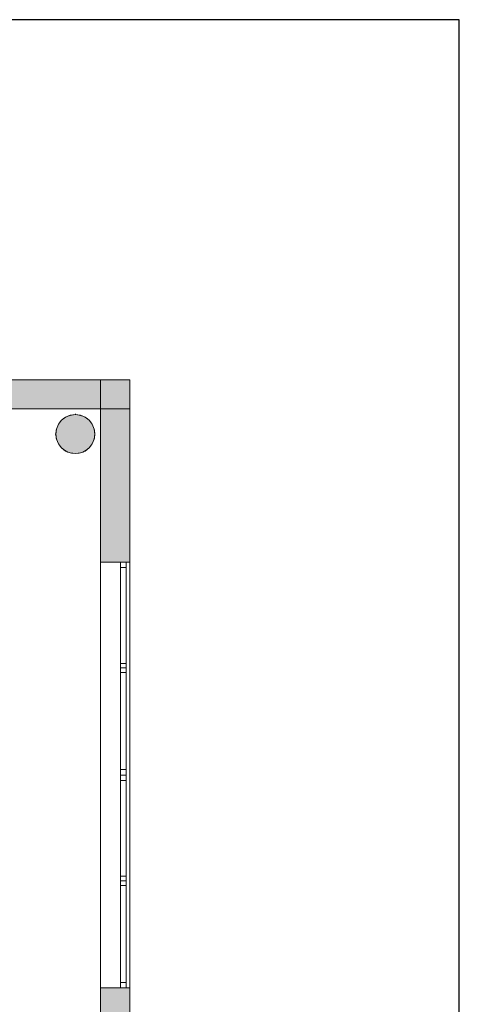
# Model space of a CAD drawing. Header units: inches. Extents: x 15 to 546804, y -66 to 267312.
# Tile 103 of 256: x 414167 to 419019, y 69741 to 80614. Entities that reach past the tile are written whole.
import ezdxf

# ---------------------------------------------------------------- set-up
doc = ezdxf.new("R2010")
doc.units = ezdxf.units.IN
doc.header["$MEASUREMENT"] = 0
doc.layers.add('Zone-1', color=4, linetype='Continuous')

msp = doc.modelspace()

# ---------------------------------------------------------------- hatches: boundary and pattern name
at = {"lineweight": 20}
h = msp.add_hatch(color=7, dxfattribs=at)
h.dxf.hatch_style = 1
h.paths.add_polyline_path([(414993, 76035, 1), (414563, 76035, 1)])
at = {"layer": 'Zone-1', "lineweight": 20}
h = msp.add_hatch(color=7, dxfattribs=at)
h.dxf.hatch_style = 1
h.paths.add_polyline_path([(415059, 76638), (413432, 76638), (413432, 76318), (415059, 76318)])
h.paths.add_polyline_path([(409832, 76638), (408332, 76638), (408332, 76318), (409832, 76318)])
h.paths.add_polyline_path([(406632, 76638), (405132, 76638), (405132, 76318), (406632, 76318)])
h.paths.add_polyline_path([(401532, 76638), (399781, 76638), (399781, 76318), (401532, 76318)])
h = msp.add_hatch(color=7, dxfattribs=at)
h.dxf.hatch_style = 1
h.paths.add_polyline_path([(415381, 69923), (415059, 69923), (415059, 67378), (415381, 67378)])
h.paths.add_polyline_path([(415381, 76318), (415059, 76318), (415059, 74623), (415381, 74623)])
h.paths.add_polyline_path([(415381, 76638), (415059, 76638), (415059, 76318), (415381, 76318)])

# ---------------------------------------------------------------- linework, layer by layer
at = {"color": 7, "lineweight": 20}
for p, q in [((399781, 76638), (415381, 76638)), ((399781, 76638, 300), (415381, 76638, 300)), ((399781, 76638, 7500), (415381, 76638, 7500)), ((399781, 76638, 3000), (415381, 76638, 3000)), ((399781, 76638, 7500), (415381, 76638, 7500)), ((399781, 76638), (415381, 76638)), ((415059, 76638, 7500), (415059, 61918, 7500)), ((415059, 76638, 3000), (415059, 76638, 7500)), ((415059, 76638, 3000), (415059, 61918, 3000)), ((415381, 76638, 7500), (415059, 76638, 7500)), ((415381, 76638, 3000), (415059, 76638, 3000)), ((415381, 76638), (415381, 62238)), ((415381, 76638), (415381, 76638, 300)), ((415381, 76638, 300), (415381, 62238, 300)), ((415381, 76638, 7500), (415381, 62238, 7500)), ((415381, 76638, 3000), (415381, 76638, 7500)), ((415381, 76638, 3000), (415381, 76318, 3000)), ((415381, 76638, 7500), (415381, 76318, 7500)), ((415381, 76638, 3000), (415381, 76638, 7500)), ((415381, 76638, 3000), (415381, 61918, 3000)), ((415381, 76638, 7500), (415381, 61918, 7500)), ((415381, 76638), (415381, 62238)), ((399781, 76318, 3000), (415381, 76318, 3000)), ((399781, 76318, 7500), (415381, 76318, 7500)), ((400099, 76318, 3800), (415059, 76318, 3800)), ((400099, 76318, 3000), (415059, 76318, 3000)), ((414673, 76224, 0), (414673, 76224, 7000)), ((414725, 76246, 0), (414725, 76246, 7000)), ((414781, 76261, 0), (414781, 76253, 0)), ((414781, 76253, 0), (414781, 76253, 7000)), ((414836, 76246, 0), (414836, 76246, 7000)), ((414888, 76224, 0), (414888, 76224, 7000)), ((415059, 76318, 3800), (415059, 61918, 3800)), ((415059, 76318, 3000), (415059, 76318, 3800)), ((415059, 76318, 3000), (415059, 61918, 3000)), ((415381, 76318, 3000), (415381, 76318, 7500)), ((414594, 76146, 0), (414594, 76146, 7000)), ((414628, 76190, 0), (414628, 76190, 7000)), ((414933, 76190, 0), (414933, 76190, 7000)), ((414967, 76146, 0), (414967, 76146, 7000)), ((414558, 76038, 0), (414565, 76038, 0)), ((414565, 76038, 0), (414565, 76038, 7000)), ((414572, 76094, 0), (414572, 76094, 7000)), ((414989, 76094, 0), (414989, 76094, 7000)), ((414996, 76038, 0), (414996, 76038, 7000)), ((414572, 75982, 0), (414572, 75982, 7000)), ((414594, 75930, 0), (414594, 75930, 7000)), ((414967, 75930, 0), (414967, 75930, 7000)), ((414989, 75982, 0), (414989, 75982, 7000)), ((414628, 75886, 0), (414628, 75886, 7000)), ((414673, 75851, 0), (414673, 75851, 7000)), ((414725, 75830, 0), (414725, 75830, 7000)), ((414781, 75822, 0), (414781, 75822, 7000)), ((414836, 75830, 0), (414836, 75830, 7000)), ((414888, 75851, 0), (414888, 75851, 7000)), ((414933, 75886, 0), (414933, 75886, 7000)), ((415059, 69923, 4476), (415059, 74623, 4476)), ((415059, 74623, 4476), (415059, 74623, 6076)), ((415059, 74623, 6076), (415059, 69923, 6076)), ((415381, 74623, 4476), (415059, 74623, 4476)), ((415381, 74623, 6076), (415059, 74623, 6076)), ((415281, 69923, 4476), (415281, 74623, 4476)), ((415281, 74623, 4476), (415281, 74623, 6076)), ((415281, 74623, 6076), (415281, 69923, 6076)), ((415381, 74623, 4476), (415281, 74623, 4476)), ((415381, 74623, 6076), (415281, 74623, 6076)), ((415281, 74623, 4476), (415281, 72273, 4476)), ((415341, 74623, 4476), (415281, 74623, 4476)), ((415341, 74623, 6076), (415281, 74623, 6076)), ((415281, 72273, 6076), (415281, 74623, 6076)), ((415281, 74623, 6076), (415281, 74623, 4476)), ((415341, 74623, 4476), (415341, 72273, 4476)), ((415341, 72273, 6076), (415341, 74623, 6076)), ((415341, 74623, 6076), (415341, 74623, 4476)), ((415381, 69923, 4476), (415381, 74623, 4476)), ((415381, 74623, 6076), (415381, 69923, 6076)), ((415381, 74623, 4476), (415381, 74623, 6076)), ((415381, 69923, 4476), (415381, 74623, 4476)), ((415381, 74623, 6076), (415381, 69923, 6076)), ((415381, 74623, 4476), (415381, 74623, 6076)), ((415341, 74563, 4536), (415281, 74563, 4536)), ((415281, 72333, 4536), (415281, 74563, 4536)), ((415341, 74563, 6016), (415281, 74563, 6016)), ((415281, 74563, 4536), (415281, 74563, 6016)), ((415281, 74563, 6016), (415281, 72333, 6016)), ((415341, 72333, 4536), (415341, 74563, 4536)), ((415341, 74563, 4536), (415341, 74563, 6016)), ((415341, 74563, 6016), (415341, 72333, 6016)), ((415341, 73505, 12033), (415281, 73505, 12033)), ((415281, 73505, 12033), (415281, 73455, 12033)), ((415341, 73505, 10553), (415281, 73505, 10553)), ((415281, 73505, 10553), (415281, 73505, 12033)), ((415281, 73455, 10553), (415281, 73505, 10553)), ((415341, 73505, 12033), (415341, 73455, 12033)), ((415341, 73505, 10553), (415341, 73505, 12033)), ((415341, 73455, 10553), (415341, 73505, 10553)), ((415341, 73455, 6016), (415281, 73455, 6016)), ((415281, 73455, 6016), (415281, 73405, 6016)), ((415341, 73455, 4536), (415281, 73455, 4536)), ((415281, 73455, 4536), (415281, 73455, 6016)), ((415281, 73405, 4536), (415281, 73455, 4536)), ((415341, 73455, 12033), (415281, 73455, 12033)), ((415341, 73455, 10553), (415281, 73455, 10553)), ((415281, 73455, 12033), (415281, 73455, 10553)), ((415341, 73405, 6016), (415281, 73405, 6016)), ((415341, 73405, 4536), (415281, 73405, 4536)), ((415281, 73405, 6016), (415281, 73405, 4536)), ((415341, 73455, 6016), (415341, 73405, 6016)), ((415341, 73455, 4536), (415341, 73455, 6016)), ((415341, 73405, 4536), (415341, 73455, 4536)), ((415341, 73455, 12033), (415341, 73455, 10553)), ((415341, 73405, 6016), (415341, 73405, 4536)), ((415281, 72333, 6016), (415281, 72333, 4536)), ((415341, 72333, 4536), (415281, 72333, 4536)), ((415341, 72333, 6016), (415281, 72333, 6016)), ((415341, 72333, 6016), (415341, 72333, 4536)), ((415281, 72298, 6016), (415281, 72248, 6016)), ((415281, 72298, 4536), (415281, 72298, 6016)), ((415281, 72248, 4536), (415281, 72298, 4536)), ((415341, 72273, 4476), (415281, 72273, 4476)), ((415341, 72273, 6076), (415281, 72273, 6076)), ((415281, 72273, 4476), (415281, 72273, 6076)), ((415281, 72273, 4476), (415281, 69923, 4476)), ((415341, 72273, 4476), (415281, 72273, 4476)), ((415341, 72273, 6076), (415281, 72273, 6076)), ((415281, 69923, 6076), (415281, 72273, 6076)), ((415281, 72273, 6076), (415281, 72273, 4476)), ((415281, 72248, 6016), (415281, 72248, 4536)), ((415341, 72213, 4536), (415281, 72213, 4536)), ((415281, 69983, 4536), (415281, 72213, 4536)), ((415341, 72213, 6016), (415281, 72213, 6016)), ((415281, 72213, 4536), (415281, 72213, 6016)), ((415281, 72213, 6016), (415281, 69983, 6016)), ((415341, 72298, 6016), (415341, 72248, 6016)), ((415341, 72298, 4536), (415341, 72298, 6016)), ((415341, 72248, 4536), (415341, 72298, 4536)), ((415341, 72273, 4476), (415341, 72273, 6076)), ((415341, 72273, 4476), (415341, 69923, 4476)), ((415341, 69923, 6076), (415341, 72273, 6076)), ((415341, 72273, 6076), (415341, 72273, 4476)), ((415341, 72248, 6016), (415341, 72248, 4536)), ((415341, 69983, 4536), (415341, 72213, 4536)), ((415341, 72213, 4536), (415341, 72213, 6016)), ((415341, 72213, 6016), (415341, 69983, 6016)), ((415281, 71141, 6016), (415281, 71091, 6016)), ((415281, 71141, 4536), (415281, 71141, 6016)), ((415281, 71091, 4536), (415281, 71141, 4536)), ((415341, 71141, 6016), (415341, 71091, 6016)), ((415341, 71141, 4536), (415341, 71141, 6016)), ((415341, 71091, 4536), (415341, 71141, 4536)), ((415341, 71105, 10553), (415281, 71105, 10553)), ((415341, 71105, 9073), (415281, 71105, 9073)), ((415341, 71105, 6016), (415281, 71105, 6016)), ((415281, 71105, 6016), (415281, 71055, 6016)), ((415341, 71105, 4536), (415281, 71105, 4536)), ((415281, 71105, 4536), (415281, 71105, 6016)), ((415281, 71055, 4536), (415281, 71105, 4536)), ((415281, 71091, 6016), (415281, 71091, 4536)), ((415341, 71055, 6016), (415281, 71055, 6016)), ((415341, 71055, 4536), (415281, 71055, 4536)), ((415281, 71055, 6016), (415281, 71055, 4536)), ((415341, 71105, 6016), (415341, 71055, 6016)), ((415341, 71105, 4536), (415341, 71105, 6016)), ((415341, 71055, 4536), (415341, 71105, 4536)), ((415341, 71091, 6016), (415341, 71091, 4536)), ((415341, 71055, 6016), (415341, 71055, 4536)), ((415059, 69923, 6076), (415059, 69923, 4476)), ((415381, 69923, 4476), (415059, 69923, 4476)), ((415381, 69923, 6076), (415059, 69923, 6076)), ((415281, 69983, 6016), (415281, 69983, 4536)), ((415341, 69983, 4536), (415281, 69983, 4536)), ((415341, 69983, 6016), (415281, 69983, 6016)), ((415281, 69948, 4536), (415281, 69948, 6016)), ((415281, 69923, 6076), (415281, 69923, 4476)), ((415381, 69923, 4476), (415281, 69923, 4476)), ((415381, 69923, 6076), (415281, 69923, 6076)), ((415341, 69923, 4476), (415281, 69923, 4476)), ((415341, 69923, 6076), (415281, 69923, 6076)), ((415281, 69923, 4476), (415281, 69923, 6076)), ((415341, 69983, 6016), (415341, 69983, 4536)), ((415341, 69948, 4536), (415341, 69948, 6016)), ((415341, 69923, 4476), (415341, 69923, 6076)), ((415381, 69923, 6076), (415381, 69923, 4476)), ((415381, 69923, 6076), (415381, 69923, 4476))]:
    msp.add_line(p, q, dxfattribs=at)
msp.add_lwpolyline([(394785, 48450), (419019, 48450), (419019, 80614), (394785, 80614)], close=True)
for centre in [(414781, 76038, 7000), (414781, 76038, 0)]:
    msp.add_circle(centre, 215, dxfattribs=at)
for points, invisible_edges in [([(399781, 76638, 300), (415381, 76638), (399781, 76638)], 1), ([(415381, 76638), (399781, 76638, 300), (415381, 76638, 300)], 1), ([(399781, 76638, 3000), (401532, 76638, 4441), (415381, 76638, 3000)], 3), ([(415381, 76638, 7500), (413432, 76638, 6041), (399781, 76638, 7500)], 3), ([(415381, 76638, 3000), (399781, 76318, 3000), (399781, 76638, 3000)], 1), ([(399781, 76318, 3000), (415381, 76638, 3000), (415381, 76318, 3000)], 1), ([(415381, 76318, 7500), (399781, 76638, 7500), (399781, 76318, 7500)], 1), ([(399781, 76638, 7500), (415381, 76318, 7500), (415381, 76638, 7500)], 1), ([(415381, 76638, 3000), (413432, 76638, 4441), (415381, 76638, 7500)], 3), ([(415381, 76638, 7500), (413432, 76638, 4441), (413432, 76638, 6041)], 13), ([(415059, 62678, 6076), (415059, 61918, 7500), (415059, 76638, 7500)], 13), ([(415059, 62678, 6076), (415059, 76638, 7500), (415059, 67378, 6076)], 3), ([(415059, 69923, 6076), (415059, 76638, 7500), (415059, 74623, 6076)], 3), ([(415059, 74623, 6076), (415059, 76638, 7500), (415059, 74623, 4476)], 3), ([(415059, 61918, 3000), (415059, 62678, 4476), (415059, 76638, 3000)], 3), ([(415059, 76638, 3000), (415059, 62678, 4476), (415059, 67378, 4476)], 13), ([(415059, 76638, 3000), (415059, 69923, 4476), (415059, 74623, 4476)], 13), ([(415059, 76638, 3000), (415059, 74623, 4476), (415059, 76638, 7500)], 3), ([(415381, 61918, 7500), (415059, 76638, 7500), (415059, 61918, 7500)], 1), ([(415059, 76638, 7500), (415381, 61918, 7500), (415381, 76638, 7500)], 1), ([(415381, 76638, 3000), (415059, 61918, 3000), (415059, 76638, 3000)], 1), ([(415059, 61918, 3000), (415381, 76638, 3000), (415381, 61918, 3000)], 1), ([(415059, 76638, 7500), (415381, 76638, 3000), (415059, 76638, 3000)], 1), ([(415381, 76638, 3000), (415059, 76638, 7500), (415381, 76638, 7500)], 1), ([(415381, 76638), (415381, 62238, 300), (415381, 62238)], 1), ([(415381, 62238, 300), (415381, 76638), (415381, 76638, 300)], 1), ([(415381, 62678, 4476), (415381, 61918, 3000), (415381, 76638, 3000)], 13), ([(415381, 62678, 4476), (415381, 76638, 3000), (415381, 67378, 4476)], 3), ([(415381, 69923, 4476), (415381, 76638, 3000), (415381, 74623, 4476)], 3), ([(415381, 74623, 4476), (415381, 76638, 3000), (415381, 74623, 6076)], 3), ([(415381, 61918, 7500), (415381, 62678, 6076), (415381, 76638, 7500)], 3), ([(415381, 76638, 7500), (415381, 62678, 6076), (415381, 67378, 6076)], 13), ([(415381, 76638, 7500), (415381, 69923, 6076), (415381, 74623, 6076)], 13), ([(415381, 76638, 7500), (415381, 74623, 6076), (415381, 76638, 3000)], 3), ([(415381, 76638, 3000), (415381, 76318, 7500), (415381, 76318, 3000)], 1), ([(415381, 76318, 7500), (415381, 76638, 3000), (415381, 76638, 7500)], 1), ([(415381, 76318, 3000), (413432, 76318, 4441), (399781, 76318, 3000)], 3), ([(399781, 76318, 7500), (401532, 76318, 6041), (415381, 76318, 7500)], 3), ([(400099, 76318, 3000), (415059, 76318, 3800), (415059, 76318, 3000)], 1), ([(415059, 76318, 3800), (400099, 76318, 3000), (400099, 76318, 3800)], 1), ([(400399, 76318, -2410), (406923, 75438, -2410), (415359, 76318, -2410)], 3), ([(405132, 76318, 6041), (415381, 76318, 7500), (401532, 76318, 6041)], 3), ([(408332, 76318, 6041), (415381, 76318, 7500), (406632, 76318, 6041)], 3), ([(413432, 76318, 6041), (415381, 76318, 7500), (409832, 76318, 6041)], 3), ([(413432, 76318, 4441), (415381, 76318, 3000), (415381, 76318, 7500)], 13), ([(413432, 76318, 4441), (415381, 76318, 7500), (413432, 76318, 6041)], 3), ([(414628, 75886, 0), (414628, 76190, 0), (414673, 76224, 0)], 13), ([(414628, 75886, 0), (414673, 76224, 0), (414673, 75851, 0)], 3), ([(414628, 76190, 7000), (414673, 76224, 0), (414628, 76190, 0)], 1), ([(414673, 76224, 0), (414628, 76190, 7000), (414673, 76224, 7000)], 1), ([(414628, 76190, 7000), (414673, 75851, 7000), (414673, 76224, 7000)], 3), ([(414673, 76224, 7000), (414725, 76246, 0), (414673, 76224, 0)], 1), ([(414725, 76246, 0), (414673, 76224, 7000), (414725, 76246, 7000)], 1), ([(414673, 75851, 0), (414673, 76224, 0), (414725, 76246, 0)], 13), ([(414673, 75851, 0), (414725, 76246, 0), (414725, 75830, 0)], 3), ([(414673, 76224, 7000), (414725, 75830, 7000), (414725, 76246, 7000)], 3), ([(414673, 76224, 7000), (414673, 75851, 7000), (414725, 75830, 7000)], 13), ([(414725, 76246, 7000), (414781, 76253, 0), (414725, 76246, 0)], 1), ([(414781, 76253, 0), (414725, 76246, 7000), (414781, 76253, 7000)], 1), ([(414725, 75830, 0), (414725, 76246, 0), (414781, 76253, 0)], 13), ([(414725, 75830, 0), (414781, 76253, 0), (414781, 75822, 0)], 3), ([(414725, 76246, 7000), (414781, 75822, 7000), (414781, 76253, 7000)], 3), ([(414725, 76246, 7000), (414725, 75830, 7000), (414781, 75822, 7000)], 13), ([(414781, 76253, 7000), (414836, 76246, 0), (414781, 76253, 0)], 1), ([(414836, 76246, 0), (414781, 76253, 7000), (414836, 76246, 7000)], 1), ([(414781, 75822, 0), (414781, 76253, 0), (414836, 76246, 0)], 13), ([(414781, 76253, 7000), (414781, 75822, 7000), (414836, 75830, 7000)], 13), ([(414781, 76253, 7000), (414836, 75830, 7000), (414836, 76246, 7000)], 3), ([(414781, 75822, 0), (414836, 76246, 0), (414836, 75830, 0)], 3), ([(414836, 76246, 7000), (414888, 76224, 0), (414836, 76246, 0)], 1), ([(414888, 76224, 0), (414836, 76246, 7000), (414888, 76224, 7000)], 1), ([(414836, 75830, 0), (414836, 76246, 0), (414888, 76224, 0)], 13), ([(414836, 76246, 7000), (414836, 75830, 7000), (414888, 75851, 7000)], 13), ([(414836, 76246, 7000), (414888, 75851, 7000), (414888, 76224, 7000)], 3), ([(414836, 75830, 0), (414888, 76224, 0), (414888, 75851, 0)], 3), ([(414888, 76224, 7000), (414933, 76190, 0), (414888, 76224, 0)], 1), ([(414933, 76190, 0), (414888, 76224, 7000), (414933, 76190, 7000)], 1), ([(414888, 75851, 0), (414888, 76224, 0), (414933, 76190, 0)], 13), ([(414888, 76224, 7000), (414888, 75851, 7000), (414933, 75886, 7000)], 13), ([(414888, 76224, 7000), (414933, 75886, 7000), (414933, 76190, 7000)], 3), ([(415059, 76318, 3000), (415059, 61918, 3800), (415059, 61918, 3000)], 1), ([(415059, 61918, 3800), (415059, 76318, 3000), (415059, 76318, 3800)], 1), ([(414572, 75982, 0), (414572, 76094, 0), (414594, 76146, 0)], 13), ([(414572, 75982, 0), (414594, 76146, 0), (414594, 75930, 0)], 3), ([(414594, 76146, 7000), (414572, 76094, 0), (414572, 76094, 7000)], 1), ([(414572, 76094, 0), (414594, 76146, 7000), (414594, 76146, 0)], 1), ([(414572, 76094, 7000), (414594, 75930, 7000), (414594, 76146, 7000)], 3), ([(414594, 75930, 0), (414594, 76146, 0), (414628, 76190, 0)], 13), ([(414594, 75930, 0), (414628, 76190, 0), (414628, 75886, 0)], 3), ([(414628, 76190, 7000), (414594, 76146, 0), (414594, 76146, 7000)], 1), ([(414594, 76146, 0), (414628, 76190, 7000), (414628, 76190, 0)], 1), ([(414594, 76146, 7000), (414628, 75886, 7000), (414628, 76190, 7000)], 3), ([(414594, 76146, 7000), (414594, 75930, 7000), (414628, 75886, 7000)], 13), ([(414628, 76190, 7000), (414628, 75886, 7000), (414673, 75851, 7000)], 13), ([(414888, 75851, 0), (414933, 76190, 0), (414933, 75886, 0)], 3), ([(414933, 76190, 0), (414967, 76146, 7000), (414967, 76146, 0)], 1), ([(414967, 76146, 7000), (414933, 76190, 0), (414933, 76190, 7000)], 1), ([(414933, 75886, 0), (414933, 76190, 0), (414967, 76146, 0)], 13), ([(414933, 76190, 7000), (414933, 75886, 7000), (414967, 75930, 7000)], 13), ([(414933, 76190, 7000), (414967, 75930, 7000), (414967, 76146, 7000)], 3), ([(414933, 75886, 0), (414967, 76146, 0), (414967, 75930, 0)], 3), ([(414967, 76146, 0), (414989, 76094, 7000), (414989, 76094, 0)], 1), ([(414989, 76094, 7000), (414967, 76146, 0), (414967, 76146, 7000)], 1), ([(414967, 75930, 0), (414967, 76146, 0), (414989, 76094, 0)], 13), ([(414967, 76146, 7000), (414967, 75930, 7000), (414989, 75982, 7000)], 13), ([(414967, 76146, 7000), (414989, 75982, 7000), (414989, 76094, 7000)], 3), ([(414572, 76094, 0), (414572, 75982, 0), (414565, 76038, 0)], 1), ([(414572, 76094, 7000), (414565, 76038, 0), (414565, 76038, 7000)], 1), ([(414565, 76038, 0), (414572, 76094, 7000), (414572, 76094, 0)], 1), ([(414572, 75982, 7000), (414572, 76094, 7000), (414565, 76038, 7000)], 1), ([(414565, 76038, 7000), (414572, 75982, 0), (414572, 75982, 7000)], 1), ([(414572, 75982, 0), (414565, 76038, 7000), (414565, 76038, 0)], 1), ([(414572, 76094, 7000), (414572, 75982, 7000), (414594, 75930, 7000)], 13), ([(414967, 75930, 0), (414989, 76094, 0), (414989, 75982, 0)], 3), ([(414989, 76094, 0), (414996, 76038, 7000), (414996, 76038, 0)], 1), ([(414996, 76038, 7000), (414989, 76094, 0), (414989, 76094, 7000)], 1), ([(414989, 75982, 0), (414989, 76094, 0), (414996, 76038, 0)], 1), ([(414989, 76094, 7000), (414989, 75982, 7000), (414996, 76038, 7000)], 1), ([(414996, 76038, 0), (414989, 75982, 7000), (414989, 75982, 0)], 1), ([(414989, 75982, 7000), (414996, 76038, 0), (414996, 76038, 7000)], 1), ([(414572, 75982, 7000), (414594, 75930, 0), (414594, 75930, 7000)], 1), ([(414594, 75930, 0), (414572, 75982, 7000), (414572, 75982, 0)], 1), ([(414594, 75930, 7000), (414628, 75886, 0), (414628, 75886, 7000)], 1), ([(414628, 75886, 0), (414594, 75930, 7000), (414594, 75930, 0)], 1), ([(414967, 75930, 0), (414933, 75886, 7000), (414933, 75886, 0)], 1), ([(414933, 75886, 7000), (414967, 75930, 0), (414967, 75930, 7000)], 1), ([(414989, 75982, 0), (414967, 75930, 7000), (414967, 75930, 0)], 1), ([(414967, 75930, 7000), (414989, 75982, 0), (414989, 75982, 7000)], 1), ([(414673, 75851, 7000), (414628, 75886, 0), (414673, 75851, 0)], 1), ([(414628, 75886, 0), (414673, 75851, 7000), (414628, 75886, 7000)], 1), ([(414725, 75830, 7000), (414673, 75851, 0), (414725, 75830, 0)], 1), ([(414673, 75851, 0), (414725, 75830, 7000), (414673, 75851, 7000)], 1), ([(414781, 75822, 7000), (414725, 75830, 0), (414781, 75822, 0)], 1), ([(414725, 75830, 0), (414781, 75822, 7000), (414725, 75830, 7000)], 1), ([(414836, 75830, 7000), (414781, 75822, 0), (414836, 75830, 0)], 1), ([(414781, 75822, 0), (414836, 75830, 7000), (414781, 75822, 7000)], 1), ([(414888, 75851, 7000), (414836, 75830, 0), (414888, 75851, 0)], 1), ([(414836, 75830, 0), (414888, 75851, 7000), (414836, 75830, 7000)], 1), ([(414933, 75886, 7000), (414888, 75851, 0), (414933, 75886, 0)], 1), ([(414888, 75851, 0), (414933, 75886, 7000), (414888, 75851, 7000)], 1), ([(415381, 69923, 4476), (415059, 74623, 4476), (415059, 69923, 4476)], 1), ([(415059, 74623, 4476), (415381, 69923, 4476), (415381, 74623, 4476)], 1), ([(415381, 74623, 6076), (415059, 74623, 4476), (415381, 74623, 4476)], 1), ([(415059, 74623, 4476), (415381, 74623, 6076), (415059, 74623, 6076)], 1), ([(415381, 74623, 6076), (415059, 69923, 6076), (415059, 74623, 6076)], 1), ([(415059, 69923, 6076), (415381, 74623, 6076), (415381, 69923, 6076)], 1), ([(415281, 74623, 4476), (415281, 69923, 6076), (415281, 69923, 4476)], 1), ([(415281, 69923, 6076), (415281, 74623, 4476), (415281, 74623, 6076)], 1), ([(415381, 69923, 4476), (415281, 74623, 4476), (415281, 69923, 4476)], 1), ([(415281, 74623, 4476), (415381, 69923, 4476), (415381, 74623, 4476)], 1), ([(415381, 74623, 6076), (415281, 74623, 4476), (415381, 74623, 4476)], 1), ([(415281, 74623, 4476), (415381, 74623, 6076), (415281, 74623, 6076)], 1), ([(415381, 74623, 6076), (415281, 69923, 6076), (415281, 74623, 6076)], 1), ([(415281, 69923, 6076), (415381, 74623, 6076), (415381, 69923, 6076)], 1), ([(415281, 74623, 4476), (415281, 74563, 4536), (415281, 74623, 6076)], 3), ([(415281, 74563, 4536), (415281, 74623, 4476), (415281, 72273, 4476)], 13), ([(415281, 74623, 6076), (415281, 74563, 6016), (415281, 72273, 6076)], 3), ([(415281, 74563, 6016), (415281, 74623, 6076), (415281, 74563, 4536)], 3), ([(415281, 72273, 4476), (415341, 74623, 4476), (415341, 72273, 4476)], 1), ([(415341, 74623, 4476), (415281, 72273, 4476), (415281, 74623, 4476)], 1), ([(415281, 74623, 6076), (415341, 72273, 6076), (415341, 74623, 6076)], 1), ([(415341, 72273, 6076), (415281, 74623, 6076), (415281, 72273, 6076)], 1), ([(415281, 74623, 6076), (415341, 74623, 4476), (415281, 74623, 4476)], 1), ([(415341, 74623, 4476), (415281, 74623, 6076), (415341, 74623, 6076)], 1), ([(415341, 74623, 6076), (415341, 74563, 6016), (415341, 74623, 4476)], 3), ([(415341, 74563, 6016), (415341, 74623, 6076), (415341, 72273, 6076)], 13), ([(415341, 74623, 4476), (415341, 74563, 4536), (415341, 72273, 4476)], 3), ([(415341, 74563, 4536), (415341, 74623, 4476), (415341, 74563, 6016)], 3), ([(415281, 74563, 4536), (415281, 72273, 4476), (415281, 72333, 4536)], 3), ([(415281, 72273, 6076), (415281, 74563, 6016), (415281, 72333, 6016)], 13), ([(415281, 72333, 6016), (415341, 74563, 6016), (415341, 72333, 6016)], 1), ([(415341, 74563, 6016), (415281, 72333, 6016), (415281, 74563, 6016)], 1), ([(415281, 74563, 4536), (415341, 72333, 4536), (415341, 74563, 4536)], 1), ([(415341, 72333, 4536), (415281, 74563, 4536), (415281, 72333, 4536)], 1), ([(415341, 74563, 6016), (415281, 74563, 4536), (415341, 74563, 4536)], 1), ([(415281, 74563, 4536), (415341, 74563, 6016), (415281, 74563, 6016)], 1), ([(415341, 74563, 6016), (415341, 72273, 6076), (415341, 72333, 6016)], 3), ([(415341, 72273, 4476), (415341, 74563, 4536), (415341, 72333, 4536)], 13), ([(415281, 73455, 10553), (415281, 73505, 12033), (415281, 73505, 10553)], 1), ([(415281, 73505, 12033), (415281, 73455, 10553), (415281, 73455, 12033)], 1), ([(415281, 73455, 10553), (415341, 73505, 10553), (415341, 73455, 10553)], 1), ([(415341, 73505, 10553), (415281, 73455, 10553), (415281, 73505, 10553)], 1), ([(415281, 73505, 12033), (415341, 73505, 10553), (415281, 73505, 10553)], 1), ([(415341, 73505, 10553), (415281, 73505, 12033), (415341, 73505, 12033)], 1), ([(415281, 73505, 12033), (415341, 73455, 12033), (415341, 73505, 12033)], 1), ([(415341, 73455, 12033), (415281, 73505, 12033), (415281, 73455, 12033)], 1), ([(415341, 73455, 12033), (415341, 73505, 10553), (415341, 73505, 12033)], 1), ([(415341, 73505, 10553), (415341, 73455, 12033), (415341, 73455, 10553)], 1), ([(415281, 73405, 4536), (415281, 73455, 6016), (415281, 73455, 4536)], 1), ([(415281, 73455, 6016), (415281, 73405, 4536), (415281, 73405, 6016)], 1), ([(415281, 73405, 4536), (415341, 73455, 4536), (415341, 73405, 4536)], 1), ([(415341, 73455, 4536), (415281, 73405, 4536), (415281, 73455, 4536)], 1), ([(415281, 73455, 6016), (415341, 73455, 4536), (415281, 73455, 4536)], 1), ([(415341, 73455, 4536), (415281, 73455, 6016), (415341, 73455, 6016)], 1), ([(415281, 73455, 6016), (415341, 73405, 6016), (415341, 73455, 6016)], 1), ([(415341, 73405, 6016), (415281, 73455, 6016), (415281, 73405, 6016)], 1), ([(415341, 73455, 12033), (415281, 73455, 10553), (415341, 73455, 10553)], 1), ([(415281, 73455, 10553), (415341, 73455, 12033), (415281, 73455, 12033)], 1), ([(415341, 73405, 6016), (415281, 73405, 4536), (415341, 73405, 4536)], 1), ([(415281, 73405, 4536), (415341, 73405, 6016), (415281, 73405, 6016)], 1), ([(415341, 73405, 6016), (415341, 73455, 4536), (415341, 73455, 6016)], 1), ([(415341, 73455, 4536), (415341, 73405, 6016), (415341, 73405, 4536)], 1), ([(415281, 72333, 4536), (415281, 72273, 4476), (415281, 72333, 6016)], 3), ([(415281, 72273, 6076), (415281, 72333, 6016), (415281, 72273, 4476)], 3), ([(415281, 72333, 6016), (415341, 72333, 4536), (415281, 72333, 4536)], 1), ([(415341, 72333, 4536), (415281, 72333, 6016), (415341, 72333, 6016)], 1), ([(415341, 72333, 6016), (415341, 72273, 6076), (415341, 72333, 4536)], 3), ([(415341, 72273, 4476), (415341, 72333, 4536), (415341, 72273, 6076)], 3), ([(415281, 72248, 4536), (415281, 72298, 6016), (415281, 72298, 4536)], 1), ([(415281, 72298, 6016), (415281, 72248, 4536), (415281, 72248, 6016)], 1), ([(415281, 72273, 4476), (415281, 72213, 4536), (415281, 72273, 6076)], 3), ([(415281, 72213, 4536), (415281, 72273, 4476), (415281, 69923, 4476)], 13), ([(415281, 72273, 6076), (415281, 72213, 6016), (415281, 69923, 6076)], 3), ([(415281, 72213, 6016), (415281, 72273, 6076), (415281, 72213, 4536)], 3), ([(415281, 69923, 4476), (415341, 72273, 4476), (415341, 69923, 4476)], 1), ([(415341, 72273, 4476), (415281, 69923, 4476), (415281, 72273, 4476)], 1), ([(415281, 72273, 6076), (415341, 69923, 6076), (415341, 72273, 6076)], 1), ([(415341, 69923, 6076), (415281, 72273, 6076), (415281, 69923, 6076)], 1), ([(415281, 72273, 6076), (415341, 72273, 4476), (415281, 72273, 4476)], 1), ([(415341, 72273, 4476), (415281, 72273, 6076), (415341, 72273, 6076)], 1), ([(415341, 72273, 6076), (415281, 72273, 4476), (415341, 72273, 4476)], 1), ([(415281, 72273, 4476), (415341, 72273, 6076), (415281, 72273, 6076)], 1), ([(415281, 72213, 4536), (415281, 69923, 4476), (415281, 69983, 4536)], 3), ([(415281, 69923, 6076), (415281, 72213, 6016), (415281, 69983, 6016)], 13), ([(415281, 69983, 6016), (415341, 72213, 6016), (415341, 69983, 6016)], 1), ([(415341, 72213, 6016), (415281, 69983, 6016), (415281, 72213, 6016)], 1), ([(415281, 72213, 4536), (415341, 69983, 4536), (415341, 72213, 4536)], 1), ([(415341, 69983, 4536), (415281, 72213, 4536), (415281, 69983, 4536)], 1), ([(415341, 72213, 6016), (415281, 72213, 4536), (415341, 72213, 4536)], 1), ([(415281, 72213, 4536), (415341, 72213, 6016), (415281, 72213, 6016)], 1), ([(415341, 72248, 6016), (415341, 72298, 4536), (415341, 72298, 6016)], 1), ([(415341, 72298, 4536), (415341, 72248, 6016), (415341, 72248, 4536)], 1), ([(415341, 72273, 6076), (415341, 72213, 6016), (415341, 72273, 4476)], 3), ([(415341, 72213, 6016), (415341, 72273, 6076), (415341, 69923, 6076)], 13), ([(415341, 72273, 4476), (415341, 72213, 4536), (415341, 69923, 4476)], 3), ([(415341, 72213, 4536), (415341, 72273, 4476), (415341, 72213, 6016)], 3), ([(415341, 72213, 6016), (415341, 69923, 6076), (415341, 69983, 6016)], 3), ([(415341, 69923, 4476), (415341, 72213, 4536), (415341, 69983, 4536)], 13), ([(415281, 71105, 9073), (415341, 71155, 9073), (415341, 71105, 9073)], 1), ([(415281, 71155, 10553), (415341, 71105, 10553), (415341, 71155, 10553)], 1), ([(415341, 71105, 10553), (415281, 71155, 10553), (415281, 71105, 10553)], 1), ([(415281, 71091, 4536), (415281, 71141, 6016), (415281, 71141, 4536)], 1), ([(415281, 71141, 6016), (415281, 71091, 4536), (415281, 71091, 6016)], 1), ([(415341, 71091, 6016), (415341, 71141, 4536), (415341, 71141, 6016)], 1), ([(415341, 71141, 4536), (415341, 71091, 6016), (415341, 71091, 4536)], 1), ([(415281, 71055, 4536), (415281, 71105, 6016), (415281, 71105, 4536)], 1), ([(415281, 71105, 6016), (415281, 71055, 4536), (415281, 71055, 6016)], 1), ([(415281, 71055, 4536), (415341, 71105, 4536), (415341, 71055, 4536)], 1), ([(415341, 71105, 4536), (415281, 71055, 4536), (415281, 71105, 4536)], 1), ([(415281, 71105, 6016), (415341, 71105, 4536), (415281, 71105, 4536)], 1), ([(415341, 71105, 4536), (415281, 71105, 6016), (415341, 71105, 6016)], 1), ([(415281, 71105, 6016), (415341, 71055, 6016), (415341, 71105, 6016)], 1), ([(415341, 71055, 6016), (415281, 71105, 6016), (415281, 71055, 6016)], 1), ([(415341, 71105, 10553), (415281, 71105, 9073), (415341, 71105, 9073)], 1), ([(415281, 71105, 9073), (415341, 71105, 10553), (415281, 71105, 10553)], 1), ([(415341, 71055, 6016), (415281, 71055, 4536), (415341, 71055, 4536)], 1), ([(415281, 71055, 4536), (415341, 71055, 6016), (415281, 71055, 6016)], 1), ([(415341, 71055, 6016), (415341, 71105, 4536), (415341, 71105, 6016)], 1), ([(415341, 71105, 4536), (415341, 71055, 6016), (415341, 71055, 4536)], 1), ([(415059, 67378, 6076), (415059, 69923, 6076), (415059, 67378, 4476)], 3), ([(415059, 69923, 4476), (415059, 67378, 4476), (415059, 69923, 6076)], 3), ([(415059, 69923, 6076), (415381, 69923, 4476), (415059, 69923, 4476)], 1), ([(415381, 69923, 4476), (415059, 69923, 6076), (415381, 69923, 6076)], 1), ([(415281, 69983, 4536), (415281, 69923, 4476), (415281, 69983, 6016)], 3), ([(415281, 69923, 6076), (415281, 69983, 6016), (415281, 69923, 4476)], 3), ([(415281, 69983, 6016), (415341, 69983, 4536), (415281, 69983, 4536)], 1), ([(415341, 69983, 4536), (415281, 69983, 6016), (415341, 69983, 6016)], 1), ([(415281, 69923, 6076), (415381, 69923, 4476), (415281, 69923, 4476)], 1), ([(415381, 69923, 4476), (415281, 69923, 6076), (415381, 69923, 6076)], 1), ([(415341, 69923, 6076), (415281, 69923, 4476), (415341, 69923, 4476)], 1), ([(415281, 69923, 4476), (415341, 69923, 6076), (415281, 69923, 6076)], 1), ([(415341, 69983, 6016), (415341, 69923, 6076), (415341, 69983, 4536)], 3), ([(415341, 69923, 4476), (415341, 69983, 4536), (415341, 69923, 6076)], 3), ([(415381, 67378, 4476), (415381, 69923, 4476), (415381, 67378, 6076)], 3), ([(415381, 69923, 6076), (415381, 67378, 6076), (415381, 69923, 4476)], 3)]:
    msp.add_3dface(points, dxfattribs=dict(at, invisible_edges=invisible_edges))

doc.saveas('drawing.dxf')
